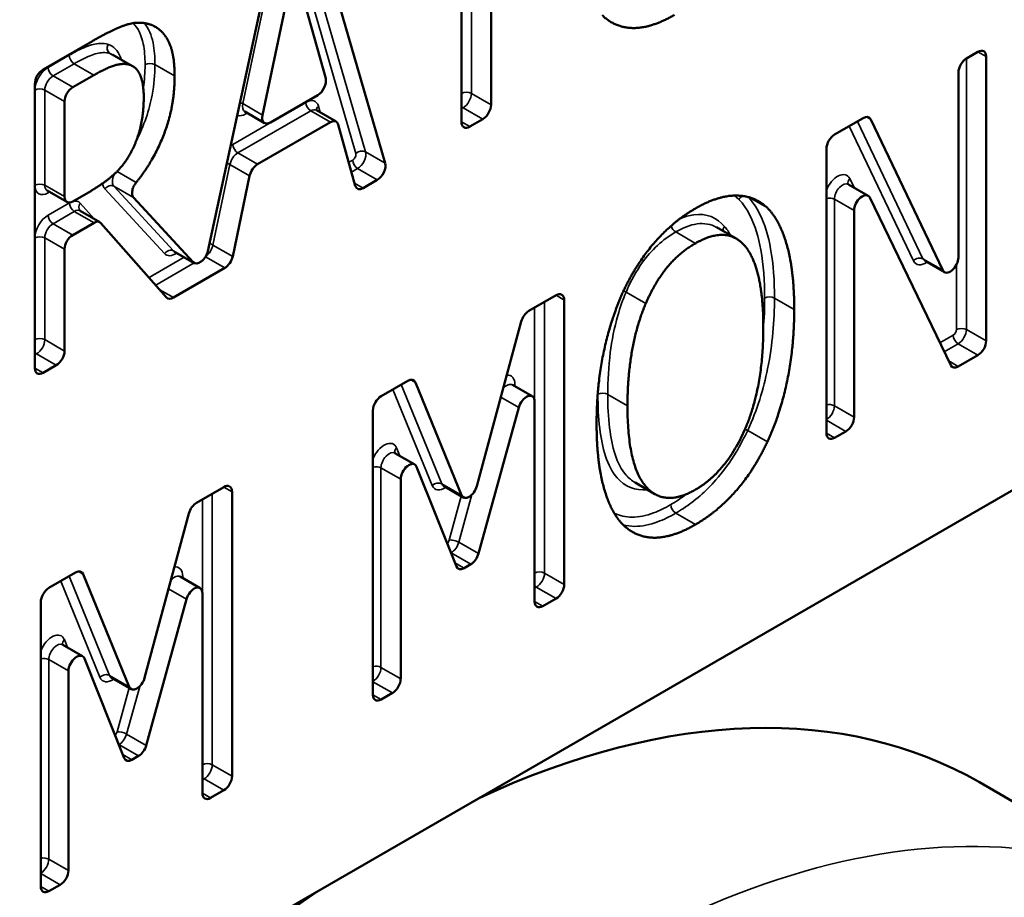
# Model space of a CAD drawing. Header units: inches. Extents: x 0 to 136, y 2 to 86.
# Tile 144 of 160: x 120.939 to 121.363, y 61.875 to 62.253. Entities that reach past the tile are written whole.
import ezdxf

# ---------------------------------------------------------------- set-up
doc = ezdxf.new("R2010")
doc.units = ezdxf.units.IN
doc.header["$LTSCALE"] = 4
doc.header["$MEASUREMENT"] = 0
doc.layers.add('Visible (ANSI)', color=7, linetype='Continuous', lineweight=50)
doc.layers.add('Visible Narrow (ANSI)', color=7, linetype='Continuous', lineweight=35)

msp = doc.modelspace()

# ---------------------------------------------------------------- linework, layer by layer
at = {"layer": 'Visible (ANSI)'}
for p, q in [((121.14234, 62.3238), (121.14234, 62.21678)), ((121.12959, 62.20942), (121.12959, 62.31644)), ((121.06642, 62.29655), (121.09677, 62.19159)), ((121.02041, 62.15381), (121.04919, 62.2866)), ((121.07114, 62.22811), (121.06094, 62.26461)), ((121.72981, 62.26038), (120.56972, 61.5906)), ((121.05412, 62.26068), (121.04392, 62.2124)), ((120.94949, 62.23199), (120.97071, 62.24424)), ((120.98802, 62.23346), (120.97953, 62.23836)), ((121.34707, 62.23681), (121.35192, 62.23961)), ((121.35546, 62.23757), (121.35546, 62.1151)), ((120.97135, 62.22958), (120.96223, 62.22432)), ((121.34354, 62.15109), (121.34354, 62.23069)), ((120.94595, 62.10339), (120.94595, 62.22587)), ((121.04733, 62.20919), (121.06773, 62.22097)), ((120.9587, 62.21819), (120.9587, 62.17724)), ((121.04483, 62.20894), (121.03634, 62.21384)), ((121.07567, 62.20954), (121.06719, 62.21443)), ((121.29023, 62.20399), (121.30252, 62.21109)), ((121.07317, 62.20929), (121.0418, 62.19117)), ((121.08386, 62.18193), (121.07658, 62.20826)), ((121.1388, 62.21065), (121.13313, 62.20738)), ((121.30577, 62.2105), (121.33676, 62.14555)), ((121.28669, 62.0754), (121.28669, 62.19787)), ((121.03839, 62.18621), (121.03111, 62.15148)), ((121.09337, 62.18442), (121.08727, 62.1809)), ((121.30465, 62.17763), (121.29616, 62.18253)), ((120.95973, 62.17495), (120.95125, 62.17985)), ((120.96223, 62.1752), (120.96997, 62.17967)), ((120.98843, 62.17683), (121.01411, 62.14897)), ((121.34023, 62.10467), (121.30539, 62.17681)), ((120.9739, 62.16623), (120.96541, 62.17113)), ((121.29861, 62.17126), (121.29861, 62.08228)), ((120.9714, 62.16598), (120.96223, 62.16069)), ((121.00266, 62.13385), (120.97433, 62.16588)), ((121.24787, 62.15915), (121.23938, 62.16405)), ((120.9587, 62.15457), (120.9587, 62.11075)), ((121.01451, 62.14864), (121.00603, 62.15354)), ((121.3375, 62.14472), (121.32902, 62.14962)), ((121.0277, 62.14651), (121.00559, 62.13374)), ((121.1586, 62.128), (121.1703, 62.13475)), ((121.17383, 62.13271), (121.17383, 62.01024)), ((121.1362, 62.05256), (121.15528, 62.12341)), ((121.35192, 62.10897), (121.34347, 62.10409)), ((120.95516, 62.10463), (120.94949, 62.10135)), ((121.09504, 62.0913), (121.10648, 62.09791)), ((121.10979, 62.09719), (121.12958, 62.04869)), ((121.16005, 62.09125), (121.15157, 62.09615)), ((121.16109, 62.00288), (121.16109, 62.08896)), ((121.0915, 61.9627), (121.0915, 62.08518)), ((121.15424, 62.08645), (121.13692, 62.02348)), ((121.29508, 62.07615), (121.29023, 62.07336)), ((121.10945, 62.06188), (121.10097, 62.06678)), ((121.1274, 62.01799), (121.11026, 62.0609)), ((121.10342, 62.05551), (121.10342, 61.96958)), ((121.21285, 62.04915), (121.20436, 62.05405)), ((121.01558, 62.04542), (121.02727, 62.05218)), ((121.03081, 62.05013), (121.03081, 61.92766)), ((121.13038, 62.04772), (121.1219, 62.05262)), ((120.99317, 61.96998), (121.01226, 62.04084)), ((121.13361, 62.01893), (121.13072, 62.01725)), ((120.95201, 62.00872), (120.96346, 62.01533)), ((120.96676, 62.01461), (120.98655, 61.96611)), ((121.01703, 62.00868), (121.00854, 62.01357)), ((121.01122, 62.00388), (120.9939, 61.9409)), ((121.01806, 61.9203), (121.01806, 62.00639)), ((121.1703, 62.00411), (121.16462, 62.00084)), ((120.94847, 61.88013), (120.94847, 62.0026)), ((120.96643, 61.97931), (120.95794, 61.98421)), ((120.98438, 61.93542), (120.96724, 61.97832)), ((120.96039, 61.97294), (120.96039, 61.88701)), ((120.98736, 61.96515), (120.97887, 61.97005)), ((121.09988, 61.96346), (121.09504, 61.96066)), ((120.99059, 61.93635), (120.98769, 61.93468)), ((121.44095, 61.87396), (121.35257, 61.92499)), ((121.02727, 61.92154), (121.0216, 61.91826)), ((120.95686, 61.88088), (120.95201, 61.87808))]:
    msp.add_line(p, q, dxfattribs=at)
for centre, major_axis, start_param, end_param in [((121.35192, 62.23553), (0.0025, 0.00433), 5.497787, 7.068583), ((121.34707, 62.23273), (-0.0025, -0.00433), 3.926991, 5.497787), ((120.94949, 62.22791), (-0.0025, -0.00433), 3.926991, 5.497787), ((121.06773, 62.22505), (-0.0025, -0.00433), 0.785398, 2.62723), ((120.96223, 62.22024), (0.0025, 0.00433), 0.785398, 2.356194), ((121.1388, 62.21474), (0.0025, 0.00433), 3.926991, 5.497787), ((121.04733, 62.21327), (-0.0025, -0.00433), 5.226752, 7.068583), ((121.30252, 62.20701), (0.0025, 0.00433), 5.905517, 7.068583), ((121.07317, 62.20521), (0.0025, 0.00433), 5.76649, 7.068583), ((121.13313, 62.21146), (-0.0025, -0.00433), 5.497787, 7.068583), ((121.29023, 62.19991), (-0.0025, -0.00433), 3.926991, 5.497787), ((121.0418, 62.18709), (0.0025, 0.00433), 0.785398, 2.087491), ((121.09337, 62.1885), (0.0025, 0.00433), 3.926991, 5.776408), ((121.08727, 62.18499), (-0.0025, -0.00433), 5.76649, 7.068583), ((120.96223, 62.17928), (-0.0025, -0.00433), 5.497787, 7.068583), ((121.30215, 62.1733), (0.0025, 0.00433), 5.909014, 8.63938), ((120.9714, 62.1619), (0.0025, 0.00433), 6.092341, 7.068583), ((120.96223, 62.15661), (0.0025, 0.00433), 0.785398, 2.356194), ((121.01701, 62.15298), (-0.0025, -0.00433), 6.104879, 8.360759), ((121.0277, 62.15059), (0.0025, 0.00433), 3.926991, 5.229084), ((121.34, 62.14905), (-0.0025, -0.00433), 5.905517, 8.63938), ((121.1703, 62.13067), (0.0025, 0.00433), 5.497787, 7.068583), ((121.00559, 62.13783), (-0.0025, -0.00433), 6.092341, 7.068583), ((121.1586, 62.12392), (-0.0025, -0.00433), 3.926991, 5.144932), ((121.35192, 62.11306), (0.0025, 0.00433), 3.926991, 5.497787), ((120.95516, 62.10871), (0.0025, 0.00433), 3.926991, 5.497787), ((120.94949, 62.10544), (-0.0025, -0.00433), 5.497787, 7.068583), ((121.34347, 62.10818), (-0.0025, -0.00433), 5.909014, 7.068583), ((121.10648, 62.09383), (0.0025, 0.00433), 5.862129, 7.068583), ((121.09504, 62.08722), (-0.0025, -0.00433), 3.926991, 5.497787), ((121.15755, 62.08692), (0.0025, 0.00433), 5.497787, 8.278337), ((121.29508, 62.08024), (0.0025, 0.00433), 3.926991, 5.497787), ((121.29023, 62.07744), (-0.0025, -0.00433), 5.497787, 7.068583), ((121.10695, 62.05755), (0.0025, 0.00433), 5.856406, 8.63938), ((121.02727, 62.04809), (0.0025, 0.00433), 5.497787, 7.068583), ((121.13288, 62.05205), (-0.0025, -0.00433), 5.862129, 8.286524), ((121.01558, 62.04134), (-0.0025, -0.00433), 3.926991, 5.144932), ((121.13361, 62.02301), (0.0025, 0.00433), 3.926991, 5.136745), ((120.96346, 62.01125), (0.0025, 0.00433), 5.862129, 7.068583), ((121.13072, 62.02134), (-0.0025, -0.00433), 5.856406, 7.068583), ((120.95201, 62.00464), (-0.0025, -0.00433), 3.926991, 5.497787), ((121.01453, 62.00435), (0.0025, 0.00433), 5.497787, 8.278337), ((121.1703, 62.00819), (0.0025, 0.00433), 3.926991, 5.497787), ((121.16462, 62.00492), (-0.0025, -0.00433), 5.497787, 7.068583), ((120.96393, 61.97498), (0.0025, 0.00433), 5.856406, 8.63938), ((120.98986, 61.96948), (-0.0025, -0.00433), 5.862129, 8.286524), ((121.09988, 61.96754), (0.0025, 0.00433), 3.926991, 5.497787), ((121.09504, 61.96474), (-0.0025, -0.00433), 5.497787, 7.068583), ((121.10257, 61.49198), (0.25, 0.43301), 0, 0.686578), ((120.99059, 61.94043), (0.0025, 0.00433), 3.926991, 5.136745), ((120.98769, 61.93876), (-0.0025, -0.00433), 5.856406, 7.068583), ((121.02727, 61.92562), (0.0025, 0.00433), 3.926991, 5.497787), ((121.0216, 61.92234), (-0.0025, -0.00433), 5.497787, 7.068583), ((120.95686, 61.88497), (0.0025, 0.00433), 3.926991, 5.497787), ((120.95201, 61.88217), (-0.0025, -0.00433), 5.497787, 7.068583), ((121.10257, 61.49198), (-0.25, -0.43301), 4.025811, 6.283185)]:
    msp.add_ellipse(centre, major_axis=major_axis, ratio=0.57735, start_param=start_param, end_param=end_param, dxfattribs=at)
for points, degree in [([(121.22128, 62.25552), (121.21147, 62.24985), (121.19588, 62.24985), (121.1902, 62.25536)], 2), ([(120.97071, 62.24424), (120.97896, 62.24901), (120.99014, 62.25303), (120.99519, 62.2515)], 2), ([(120.99519, 62.2515), (121.00023, 62.24996), (121.0061, 62.23948), (121.0061, 62.22921)], 2), ([(120.96997, 62.17967), (120.97547, 62.18284), (120.98428, 62.19057), (120.98739, 62.1965)], 2), ([(120.98741, 62.19652), (120.9874, 62.19652), (120.9874, 62.19651), (120.9874, 62.1965), (120.98739, 62.1965)], 3), ([(121.25167, 62.1559), (121.24782, 62.16045), (121.23709, 62.16104), (121.23031, 62.15712)], 2), ([(121.23031, 62.15712), (121.22334, 62.1531), (121.21298, 62.14055), (121.20895, 62.13123)], 2), ([(121.25955, 62.12097), (121.25955, 62.13388), (121.25543, 62.15151), (121.25167, 62.1559)], 2), ([(121.00603, 62.15354), (121.00599, 62.15356), (121.00595, 62.15357), (121.00595, 62.15357)], 3), ([(121.32902, 62.14962), (121.32898, 62.14963), (121.32894, 62.14964), (121.32894, 62.14964)], 3), ([(121.20895, 62.13123), (121.2051, 62.12234), (121.20106, 62.0999), (121.20106, 62.08719)], 2), ([(121.27285, 62.12864), (121.27285, 62.11276), (121.26689, 62.08359), (121.2613, 62.07168)], 2), ([(121.23031, 62.05104), (121.24369, 62.05877), (121.25955, 62.09524), (121.25955, 62.12097)], 2), ([(121.20106, 62.08719), (121.20106, 62.06147), (121.21692, 62.04331), (121.23031, 62.05104)], 2), ([(121.19923, 62.03585), (121.19373, 62.04135), (121.18777, 62.06343), (121.18777, 62.07952)], 2), ([(121.2613, 62.07168), (121.25543, 62.05919), (121.23975, 62.04146), (121.23031, 62.03601)], 2), ([(121.1219, 62.05262), (121.12186, 62.05264), (121.12183, 62.05265), (121.12183, 62.05265)], 3), ([(121.23031, 62.03601), (121.2205, 62.03034), (121.20491, 62.03034), (121.19923, 62.03585)], 2), ([(120.97887, 61.97005), (120.97884, 61.97006), (120.9788, 61.97007), (120.9788, 61.97007)], 3)]:
    msp.add_open_spline(points, degree=degree, dxfattribs=at)
for points, degree, knots in [([(120.98672, 62.23404), (120.98398, 62.23487), (120.97676, 62.2327), (120.97135, 62.22958)], 2, [0.005612, 0.005612, 0.005612, 1, 2, 2, 2]), ([(120.98672, 62.23404), (120.98673, 62.23403), (120.98674, 62.23403), (120.98676, 62.23402), (120.98677, 62.23402), (120.98678, 62.23402)], 3, [0, 0, 0, 0, 0.0001401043, 0.0001401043, 0.0002802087, 0.0002802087, 0.0002802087, 0.0002802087]), ([(120.9928, 62.22016), (120.9928, 62.22588), (120.98988, 62.23295), (120.98678, 62.23402)], 2, [0, 0, 0, 1, 1.995086, 1.995086, 1.995086]), ([(121.0061, 62.22921), (121.0061, 62.21492), (120.99642, 62.19185), (120.98957, 62.18336)], 2, [0, 0, 0, 1, 1.804928, 1.804928, 1.804928]), ([(120.98741, 62.19652), (120.99015, 62.2017), (120.9928, 62.21338), (120.9928, 62.22016)], 2, [0.002122, 0.002122, 0.002122, 1, 2, 2, 2]), ([(121.03634, 62.21384), (121.03632, 62.21385), (121.03629, 62.21386), (121.03628, 62.21387), (121.03627, 62.21387), (121.03627, 62.21387)], 3, [3.9269908, 3.9269908, 3.9269908, 3.9269908, 4.0840704, 4.0840704, 4.1304904, 4.1304904, 4.1304904, 4.1304904]), ([(121.06713, 62.21448), (121.06713, 62.21448), (121.06713, 62.21447), (121.06716, 62.21446), (121.06717, 62.21444), (121.06719, 62.21443)], 3, [0.5818985, 0.5818985, 0.5818985, 0.5818985, 0.6820591, 0.6820591, 0.7853982, 0.7853982, 0.7853982, 0.7853982]), ([(120.98843, 62.17683), (120.98817, 62.17711), (120.98798, 62.1775), (120.98778, 62.17842), (120.98777, 62.17895), (120.98793, 62.18009), (120.9881, 62.18069), (120.9885, 62.18165), (120.98868, 62.18201), (120.98909, 62.18271), (120.98932, 62.18305), (120.98957, 62.18336)], 3, [0, 0, 0, 0, 0.00496118, 0.00496118, 0.00992237, 0.00992237, 0.01488355, 0.01488355, 0.01798708, 0.01798708, 0.02109061, 0.02109061, 0.02109061, 0.02109061]), ([(121.2961, 62.18258), (121.2961, 62.18258), (121.2961, 62.18258), (121.29611, 62.18257), (121.29612, 62.18256), (121.29614, 62.18255), (121.29615, 62.18254), (121.29616, 62.18253)], 3, [0.5818985, 0.5818985, 0.5818985, 0.5818985, 0.6357295, 0.6357295, 0.7105638, 0.7105638, 0.7853982, 0.7853982, 0.7853982, 0.7853982]), ([(120.95125, 62.17985), (120.95122, 62.17986), (120.95119, 62.17987), (120.95118, 62.17988), (120.95118, 62.17988), (120.95118, 62.17988)], 3, [3.9269908, 3.9269908, 3.9269908, 3.9269908, 4.0840704, 4.0840704, 4.1304904, 4.1304904, 4.1304904, 4.1304904]), ([(121.23031, 62.17215), (121.24012, 62.17782), (121.25588, 62.1776), (121.26129, 62.17237)], 2, [0, 0, 0, 1, 1.998956, 1.998956, 1.998956]), ([(120.96535, 62.17118), (120.96535, 62.17118), (120.96535, 62.17117), (120.96536, 62.17117), (120.96536, 62.17117), (120.96537, 62.17116), (120.96537, 62.17116), (120.96538, 62.17115), (120.96539, 62.17115), (120.9654, 62.17114), (120.96541, 62.17113), (120.96541, 62.17113)], 3, [0.5945537, 0.5945537, 0.5945537, 0.5945537, 0.6327226, 0.6327226, 0.6708915, 0.6708915, 0.7090604, 0.7090604, 0.7472293, 0.7472293, 0.7853982, 0.7853982, 0.7853982, 0.7853982]), ([(121.19935, 62.13664), (121.20493, 62.14851), (121.22059, 62.16654), (121.23031, 62.17215)], 2, [0.002551, 0.002551, 0.002551, 1, 2, 2, 2]), ([(121.26131, 62.17235), (121.2613, 62.17236), (121.2613, 62.17236), (121.26129, 62.17237), (121.26129, 62.17237), (121.26129, 62.17237)], 3, [0, 0, 0, 0, 0.0000677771, 0.0000677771, 0.0001355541, 0.0001355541, 0.0001355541, 0.0001355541]), ([(121.26131, 62.17235), (121.2668, 62.16685), (121.27285, 62.14494), (121.27285, 62.12864)], 2, [0.001012, 0.001012, 0.001012, 1, 2, 2, 2]), ([(121.18777, 62.07952), (121.18777, 62.09593), (121.19381, 62.12437), (121.19929, 62.13652)], 2, [0, 0, 0, 1, 1.997504, 1.997504, 1.997504]), ([(121.19935, 62.13664), (121.19934, 62.13662), (121.19933, 62.1366), (121.19931, 62.13656), (121.1993, 62.13654), (121.19929, 62.13652)], 3, [0, 0, 0, 0, 0.0001713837, 0.0001713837, 0.0003427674, 0.0003427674, 0.0003427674, 0.0003427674]), ([(121.15151, 62.0962), (121.15151, 62.0962), (121.15151, 62.0962), (121.15152, 62.09619), (121.15154, 62.09617), (121.15157, 62.09615)], 3, [0.5818985, 0.5818985, 0.5818985, 0.5818985, 0.6283185, 0.6283185, 0.7853982, 0.7853982, 0.7853982, 0.7853982]), ([(121.10091, 62.06683), (121.10091, 62.06683), (121.10091, 62.06683), (121.10091, 62.06682), (121.10092, 62.06682), (121.10094, 62.0668), (121.10095, 62.06679), (121.10097, 62.06678)], 3, [0.5818985, 0.5818985, 0.5818985, 0.5818985, 0.6146865, 0.6146865, 0.7000423, 0.7000423, 0.7853982, 0.7853982, 0.7853982, 0.7853982]), ([(121.00848, 62.01362), (121.00848, 62.01362), (121.00848, 62.01362), (121.00849, 62.01361), (121.00851, 62.01359), (121.00854, 62.01357)], 3, [0.5818985, 0.5818985, 0.5818985, 0.5818985, 0.6283185, 0.6283185, 0.7853982, 0.7853982, 0.7853982, 0.7853982]), ([(120.95788, 61.98425), (120.95788, 61.98425), (120.95788, 61.98425), (120.95789, 61.98425), (120.95789, 61.98424), (120.95792, 61.98423), (120.95793, 61.98422), (120.95794, 61.98421)], 3, [0.5818985, 0.5818985, 0.5818985, 0.5818985, 0.6146865, 0.6146865, 0.7000423, 0.7000423, 0.7853982, 0.7853982, 0.7853982, 0.7853982])]:
    msp.add_open_spline(points, degree=degree, knots=knots, dxfattribs=at)
at = {"layer": 'Visible Narrow (ANSI)'}
for p, q in [((121.12961, 62.3287), (121.12961, 62.22168)), ((121.13385, 62.22168), (121.13385, 62.3287)), ((121.08828, 62.19649), (121.05963, 62.29559)), ((121.05591, 62.29344), (121.08412, 62.19586)), ((121.03544, 62.2173), (121.04564, 62.26557)), ((120.96074, 62.23815), (120.95163, 62.23289)), ((120.97824, 62.23894), (120.98672, 62.23404)), ((120.98678, 62.23402), (120.9783, 62.23892)), ((121.34697, 62.12), (121.34697, 62.23675)), ((121.35192, 62.23961), (121.35546, 62.23757)), ((120.95375, 62.22922), (120.96286, 62.23448)), ((120.97135, 62.22958), (120.96286, 62.23448)), ((121.0061, 62.22921), (120.99761, 62.23411)), ((120.96223, 62.22432), (120.95375, 62.22922)), ((120.94597, 62.22309), (120.94597, 62.18214)), ((120.95021, 62.18214), (120.95021, 62.22309)), ((120.95021, 62.22309), (120.9587, 62.21819)), ((121.14234, 62.21678), (121.13385, 62.22168)), ((121.06257, 62.21786), (121.03119, 62.19975)), ((121.04392, 62.2124), (121.03544, 62.2173)), ((121.06876, 62.21352), (121.06802, 62.21621)), ((121.12959, 62.21514), (121.13032, 62.21555)), ((121.13032, 62.21555), (121.1388, 62.21065)), ((121.03331, 62.19607), (121.06469, 62.21419)), ((121.03672, 62.21286), (121.03738, 62.21324)), ((121.06469, 62.21419), (121.07317, 62.20929)), ((121.30392, 62.21157), (121.30577, 62.2105)), ((121.13313, 62.20738), (121.12959, 62.20942)), ((121.29651, 62.20762), (121.3242, 62.14958)), ((121.32827, 62.15045), (121.30003, 62.20965)), ((121.0418, 62.19117), (121.03331, 62.19607)), ((121.09677, 62.19159), (121.08828, 62.19649)), ((121.02262, 62.15637), (121.0299, 62.1911)), ((121.0299, 62.1911), (121.03839, 62.18621)), ((121.08276, 62.193), (121.08107, 62.19202)), ((120.98957, 62.18336), (120.98136, 62.1881)), ((121.08224, 62.1878), (121.08488, 62.18932)), ((121.08488, 62.18932), (121.09337, 62.18442)), ((120.9587, 62.17724), (120.95021, 62.18214)), ((121.00562, 62.15387), (120.97995, 62.18173)), ((120.97995, 62.18173), (120.98843, 62.17683)), ((121.08727, 62.1809), (121.08355, 62.18305)), ((121.29862, 62.18112), (121.29673, 62.18503)), ((120.95163, 62.17887), (120.95228, 62.17925)), ((120.97608, 62.18055), (121.00176, 62.15269)), ((121.25327, 62.17699), (121.26131, 62.17235)), ((121.26129, 62.17237), (121.2533, 62.17698)), ((120.96079, 62.17456), (120.95163, 62.16927)), ((120.97144, 62.16765), (120.96548, 62.17439)), ((121.29013, 62.08718), (121.29013, 62.17616)), ((121.29013, 62.17616), (121.29861, 62.17126)), ((120.95375, 62.16559), (120.96291, 62.17088)), ((120.96291, 62.17088), (120.9714, 62.16598)), ((120.96223, 62.16069), (120.95375, 62.16559)), ((121.23031, 62.15712), (121.22182, 62.16202)), ((120.94597, 62.15947), (120.94597, 62.11565)), ((120.95021, 62.11565), (120.95021, 62.15947)), ((120.95021, 62.15947), (120.9587, 62.15457)), ((121.03111, 62.15148), (121.02262, 62.15637)), ((121.01411, 62.14897), (121.00562, 62.15387)), ((121.01023, 62.15112), (120.99511, 62.14239)), ((120.99798, 62.13915), (121.01447, 62.14867)), ((121.01938, 62.15131), (121.0277, 62.14651)), ((121.33676, 62.14555), (121.32827, 62.15045)), ((121.34273, 62.14802), (121.34273, 62.12)), ((121.00559, 62.13374), (120.99979, 62.13709)), ((121.1703, 62.13475), (121.17383, 62.13271)), ((121.20895, 62.13123), (121.20046, 62.13613)), ((121.16535, 62.01513), (121.16535, 62.13189)), ((121.27285, 62.12864), (121.26436, 62.13354)), ((121.1611, 62.12944), (121.1611, 62.01513)), ((121.34131, 62.11755), (121.3356, 62.11425)), ((121.35546, 62.1151), (121.34697, 62.12)), ((120.9587, 62.11075), (120.95021, 62.11565)), ((121.33745, 62.11042), (121.34343, 62.11387)), ((121.34343, 62.11387), (121.35192, 62.10897)), ((120.94595, 62.10911), (120.94668, 62.10953)), ((120.94668, 62.10953), (120.95516, 62.10463)), ((121.34347, 62.10409), (121.33936, 62.10646)), ((120.94949, 62.10135), (120.94595, 62.10339)), ((121.12109, 62.05359), (121.10367, 62.09629)), ((121.10774, 62.09837), (121.10979, 62.09719)), ((121.1526, 62.09555), (121.1526, 62.09631)), ((121.10009, 62.09422), (121.11699, 62.0528)), ((121.20106, 62.08719), (121.19258, 62.09209)), ((121.14653, 62.09091), (121.15424, 62.08645)), ((121.29861, 62.08228), (121.29013, 62.08718)), ((121.28669, 62.08099), (121.29508, 62.07615)), ((121.2613, 62.07168), (121.25281, 62.07658)), ((121.29023, 62.07336), (121.28669, 62.0754)), ((121.10301, 62.0656), (121.10164, 62.06903)), ((121.09493, 61.97448), (121.09493, 62.06041)), ((121.09493, 62.06041), (121.10342, 62.05551)), ((121.02727, 62.05218), (121.03081, 62.05013)), ((121.12958, 62.04869), (121.12109, 62.05359)), ((121.01808, 62.04687), (121.01808, 61.93256)), ((121.02232, 61.93256), (121.02232, 62.04932)), ((121.12953, 62.04822), (121.12433, 62.02932)), ((121.12844, 62.02838), (121.13408, 62.04891)), ((121.23031, 62.03601), (121.22182, 62.04091)), ((121.13692, 62.02348), (121.12844, 62.02838)), ((121.12508, 62.0238), (121.12513, 62.02383)), ((121.12513, 62.02383), (121.13361, 62.01893)), ((120.96472, 62.01579), (120.96676, 62.01461)), ((121.13072, 62.01725), (121.1268, 62.01952)), ((120.95706, 62.01164), (120.97396, 61.97022)), ((120.97807, 61.97101), (120.96064, 62.01371)), ((121.00958, 62.01298), (121.00958, 62.01374)), ((121.17383, 62.01024), (121.16535, 62.01513)), ((121.0035, 62.00833), (121.01122, 62.00388)), ((121.16109, 62.00859), (121.16181, 62.00901)), ((121.16181, 62.00901), (121.1703, 62.00411)), ((121.16462, 62.00084), (121.16109, 62.00288)), ((120.95999, 61.98303), (120.95862, 61.98645)), ((120.95191, 61.89191), (120.95191, 61.97784)), ((120.95191, 61.97784), (120.96039, 61.97294)), ((121.10342, 61.96958), (121.09493, 61.97448)), ((120.98655, 61.96611), (120.97807, 61.97101)), ((120.9865, 61.96564), (120.9813, 61.94675)), ((120.98541, 61.9458), (120.99106, 61.96633)), ((121.0915, 61.9683), (121.09988, 61.96346)), ((121.09504, 61.96066), (121.0915, 61.9627)), ((120.9939, 61.9409), (120.98541, 61.9458)), ((120.98206, 61.94123), (120.9821, 61.94125)), ((120.9821, 61.94125), (120.99059, 61.93635)), ((120.98769, 61.93468), (120.98377, 61.93694)), ((121.03081, 61.92766), (121.02232, 61.93256)), ((121.01806, 61.92602), (121.01878, 61.92643)), ((121.01878, 61.92643), (121.02727, 61.92154)), ((121.0216, 61.91826), (121.01806, 61.9203)), ((120.96039, 61.88701), (120.95191, 61.89191)), ((120.94847, 61.88572), (120.95686, 61.88088)), ((120.95201, 61.87808), (120.94847, 61.88013))]:
    msp.add_line(p, q, dxfattribs=at)
for centre, major_axis, ratio, start_param, end_param in [((120.97962, 62.24159), (-0.00098, -0.00284), 0.811408, 4.556035, 6.126832), ((120.97952, 62.24163), (-0.00087, -0.00287), 0.809203, 4.525971, 6.096767), ((120.96286, 62.23693), (0.0015, -0.0026), 0.57735, 3.926991, 5.497787), ((120.95163, 62.22636), (-0.004, -0.00693), 0.57735, 3.926991, 5.497787), ((120.95375, 62.23167), (0.0015, -0.0026), 0.57735, 3.926991, 5.497787), ((120.99549, 62.23289), (-0.003, 0), 0.57735, 3.926991, 5.497787), ((120.95375, 62.22513), (0.0025, 0.00433), 0.57735, 0.785398, 2.356194), ((120.94809, 62.22187), (0.003, 0), 0.57735, 0.785398, 2.356194), ((121.06257, 62.21133), (0.004, 0.00693), 0.57735, 5.76649, 7.068583), ((121.1282, 62.22086), (-0.001, -0.00173), 0.57735, 2.205419, 2.356194), ((121.13173, 62.22045), (0.003, 0), 0.57735, 0.785398, 2.356194), ((121.13032, 62.21964), (0.0025, 0.00433), 0.57735, 3.926991, 5.497787), ((121.03339, 62.21677), (0.00294, -0.00062), 0.4017, 0.88866, 1.351955), ((121.03884, 62.21817), (-0.0025, -0.00433), 0.57735, 5.226752, 6.283185), ((121.06469, 62.21664), (-0.0015, 0.0026), 0.57735, 0.785398, 2.356194), ((121.07014, 62.21499), (-0.00289, -0.0008), 0.709908, 5.322198, 6.169898), ((121.13032, 62.218), (0.0015, -0.0026), 0.57735, 5.149917, 5.497787), ((121.03672, 62.21939), (-0.004, -0.00693), 0.57735, 0.086458, 0.785398), ((121.03884, 62.21164), (-0.0015, 0.0026), 0.57735, 0.470579, 0.785398), ((121.06469, 62.2101), (0.0025, 0.00433), 0.57735, 0, 0.785398), ((121.03119, 62.19321), (-0.004, -0.00693), 0.57735, 3.926991, 4.098786), ((121.03331, 62.19852), (-0.0015, 0.0026), 0.57735, 0.785398, 2.356194), ((121.03331, 62.19199), (0.0025, 0.00433), 0.57735, 0.785398, 2.087491), ((121.08276, 62.19463), (-0.001, -0.00173), 0.57735, 0.785398, 2.634815), ((121.08624, 62.19464), (-0.00288, -0.00083), 0.713874, 3.743137, 5.313933), ((121.08488, 62.1934), (0.0025, 0.00433), 0.57735, 3.926991, 5.776408), ((121.02786, 62.19057), (-0.00294, 0.00062), 0.403357, 4.029606, 4.539557), ((121.08488, 62.19177), (-0.0015, 0.0026), 0.57735, 0.785398, 2.356194), ((121.29154, 62.17943), (0.004, 0.00693), 0.57735, 5.909014, 8.097943), ((120.94809, 62.18091), (0.003, 0), 0.57735, 0.785398, 2.356194), ((120.95163, 62.1854), (-0.004, -0.00693), 0.57735, 5.497787, 7.068583), ((120.95375, 62.18418), (-0.0025, -0.00433), 0.57735, 5.497787, 6.283185), ((120.9782, 62.17932), (0.00221, 0.00203), 0.803552, 0.245758, 1.816555), ((121.29366, 62.1782), (0.0025, 0.00433), 0.57735, 0, 2.356194), ((121.29885, 62.18381), (-0.0027, -0.0013), 0.760004, 5.189463, 6.253868), ((120.95375, 62.17765), (-0.0015, 0.0026), 0.57735, 0.470579, 0.785398), ((121.2511, 62.17483), (0.00209, 0.00216), 0.808107, 0.91925, 1.770314), ((121.25111, 62.17482), (0.00212, 0.00212), 0.806815, 0.918744, 1.784613), ((121.28801, 62.17494), (0.003, 0), 0.57735, 0.785398, 2.023508), ((120.96079, 62.16802), (-0.004, -0.00693), 0.57735, 3.853326, 3.926991), ((120.96291, 62.17333), (-0.0015, 0.0026), 0.57735, 0.785398, 2.356194), ((120.96079, 62.16802), (0.004, 0.00693), 0.57735, 6.092341, 6.825417), ((120.9676, 62.17316), (-0.00225, -0.00199), 0.801673, 4.974478, 6.283185), ((120.95163, 62.16273), (-0.004, -0.00693), 0.57735, 3.926991, 5.497787), ((120.95375, 62.16804), (-0.0015, 0.0026), 0.57735, 0.785398, 2.356194), ((120.96291, 62.1668), (0.0025, 0.00433), 0.57735, 0, 0.785398), ((120.95375, 62.16151), (0.0025, 0.00433), 0.57735, 0.785398, 2.356194), ((121.22182, 62.16447), (0.0015, -0.0026), 0.57735, 4.318234, 5.497787), ((120.94809, 62.15824), (-0.003, 0), 0.57735, 3.926991, 5.497787), ((121.01921, 62.15549), (0.0025, 0.00433), 0.57735, 4.027297, 5.229084), ((121.02058, 62.15584), (-0.00294, 0.00062), 0.403357, 4.029606, 4.620876), ((121.00388, 62.15147), (0.00221, 0.00203), 0.803552, 0.245758, 1.816555), ((121.0064, 62.1591), (-0.004, -0.00693), 0.57735, 6.104879, 7.17885), ((121.00853, 62.15787), (-0.0025, -0.00433), 0.57735, 6.104879, 6.283185), ((121.32632, 62.14836), (0.00271, 0.00129), 0.758956, 0.480697, 2.051494), ((121.32939, 62.15517), (-0.004, -0.00693), 0.57735, 5.905517, 7.17885), ((121.33152, 62.15395), (-0.0025, -0.00433), 0.57735, 5.905517, 6.283185), ((121.1987, 62.13647), (0.00275, -0.00119), 0.160128, 0.946042, 1.392047), ((121.26224, 62.13231), (0.003, 0), 0.57735, 0.785398, 2.356194), ((121.34131, 62.11918), (-0.001, -0.00173), 0.57735, 0.785398, 2.356194), ((121.34343, 62.11632), (0.0015, -0.0026), 0.57735, 3.926991, 5.497787), ((121.34485, 62.11877), (0.003, 0), 0.57735, 0.785398, 2.356194), ((121.34343, 62.11795), (0.0025, 0.00433), 0.57735, 3.926991, 5.497787), ((120.94455, 62.11484), (-0.001, -0.00173), 0.57735, 2.205419, 2.356194), ((120.94809, 62.11443), (-0.003, 0), 0.57735, 3.926991, 5.497787), ((120.94668, 62.11361), (0.0025, 0.00433), 0.57735, 3.926991, 5.497787), ((120.94668, 62.11198), (-0.0015, 0.0026), 0.57735, 2.008324, 2.356194), ((121.14695, 62.09305), (0.004, 0.00693), 0.57735, 5.497787, 6.684269), ((121.14907, 62.09182), (0.0025, 0.00433), 0.57735, 0, 1.236425), ((121.15472, 62.09509), (0.003, 0), 0.57735, 2.356194, 2.671013), ((121.19045, 62.09087), (0.003, 0), 0.57735, 0.785398, 2.356194), ((121.28801, 62.08595), (0.003, 0), 0.57735, 0.785398, 2.023508), ((121.28659, 62.08514), (0.0025, 0.00433), 0.57735, 3.955844, 5.497787), ((121.25111, 62.07706), (0.00272, -0.00128), 0.118633, 0.950279, 1.408339), ((121.09635, 62.06368), (0.004, 0.00693), 0.57735, 5.856406, 8.097943), ((121.09847, 62.06245), (0.0025, 0.00433), 0.57735, 0, 2.356194), ((121.10377, 62.0678), (-0.00279, -0.00111), 0.74326, 5.242005, 6.230358), ((121.09281, 62.05919), (0.003, 0), 0.57735, 0.785398, 2.023508), ((121.11911, 62.05157), (0.00278, 0.00113), 0.745182, 0.524104, 2.0949), ((121.12228, 62.05818), (-0.004, -0.00693), 0.57735, 5.862129, 7.17885), ((121.1244, 62.05695), (-0.0025, -0.00433), 0.57735, 5.862129, 6.283185), ((121.22182, 62.04336), (0.0015, -0.0026), 0.57735, 3.926991, 5.497787), ((121.12301, 62.02913), (-0.001, -0.00173), 0.57735, 1.115449, 1.995152), ((121.12645, 62.0281), (0.00289, -0.0008), 0.336179, 0.910906, 2.481703), ((121.12513, 62.02791), (0.0025, 0.00433), 0.57735, 3.926991, 5.136745), ((121.12513, 62.02628), (0.0015, -0.0026), 0.57735, 5.464175, 5.497787), ((121.00392, 62.01047), (0.004, 0.00693), 0.57735, 5.497787, 6.684269), ((121.00604, 62.00924), (0.0025, 0.00433), 0.57735, 0, 1.236425), ((121.0117, 62.01251), (0.003, 0), 0.57735, 2.356194, 2.671013), ((121.15969, 62.01432), (-0.001, -0.00173), 0.57735, 2.205419, 2.356194), ((121.16322, 62.01391), (0.003, 0), 0.57735, 0.785398, 2.356194), ((121.16181, 62.01309), (0.0025, 0.00433), 0.57735, 3.926991, 5.497787), ((121.16181, 62.01146), (0.0015, -0.0026), 0.57735, 5.149917, 5.497787), ((120.95332, 61.9811), (0.004, 0.00693), 0.57735, 5.856406, 8.097943), ((120.96074, 61.98523), (-0.00279, -0.00111), 0.74326, 5.242005, 6.230358), ((120.95544, 61.97988), (0.0025, 0.00433), 0.57735, 0, 2.356194), ((120.94979, 61.97661), (-0.003, 0), 0.57735, 3.926991, 5.1651), ((121.09281, 61.97326), (0.003, 0), 0.57735, 0.785398, 2.023508), ((121.0914, 61.97244), (0.0025, 0.00433), 0.57735, 3.955844, 5.497787), ((120.97609, 61.969), (-0.00278, -0.00113), 0.745182, 3.665696, 5.236493), ((120.97925, 61.9756), (-0.004, -0.00693), 0.57735, 5.862129, 7.17885), ((120.98137, 61.97438), (-0.0025, -0.00433), 0.57735, 5.862129, 6.283185), ((121.19095, 61.44095), (0.25, 0.43301), 0.57735, 0, 3.141593), ((120.97998, 61.94656), (-0.001, -0.00173), 0.57735, 1.115449, 1.995152), ((120.98343, 61.94552), (-0.00289, 0.0008), 0.336179, 4.052499, 5.623295), ((120.9821, 61.94533), (0.0025, 0.00433), 0.57735, 3.926991, 5.136745), ((120.9821, 61.9437), (0.0015, -0.0026), 0.57735, 5.464175, 5.497787), ((121.01666, 61.93174), (-0.001, -0.00173), 0.57735, 2.205419, 2.356194), ((121.0202, 61.93133), (-0.003, 0), 0.57735, 3.926991, 5.497787), ((121.01878, 61.93052), (0.0025, 0.00433), 0.57735, 3.926991, 5.497787), ((121.01878, 61.92888), (-0.0015, 0.0026), 0.57735, 2.008324, 2.356194), ((120.94979, 61.89068), (-0.003, 0), 0.57735, 3.926991, 5.1651), ((120.94837, 61.88986), (0.0025, 0.00433), 0.57735, 3.955844, 5.497787)]:
    msp.add_ellipse(centre, major_axis=major_axis, ratio=ratio, start_param=start_param, end_param=end_param, dxfattribs=at)
msp.add_ellipse((121.20863, 61.43074), major_axis=(0.2375, 0.41136), ratio=0.57735, dxfattribs=at)
for points, knots in [([(120.98821, 62.25196), (120.99035, 62.24981), (120.99186, 62.24674), (120.99316, 62.24029), (120.99337, 62.23723), (120.99337, 62.23411)], [-0.06830882, -0.06830882, -0.06830882, -0.06830882, -0.02909128, -0.02909128, 0, 0, 0, 0]), ([(120.99761, 62.23411), (120.99761, 62.23735), (120.9974, 62.24057), (120.99613, 62.24684), (120.99488, 62.24973), (120.99311, 62.25196)], [0, 0, 0, 0, 0.02909128, 0.02909128, 0.06202282, 0.06202282, 0.06202282, 0.06202282]), ([(120.9774, 62.24285), (120.97636, 62.24317), (120.97521, 62.2433), (120.97208, 62.24317), (120.97003, 62.24259), (120.96557, 62.24081), (120.96314, 62.23954), (120.96074, 62.23815)], [-0.06268018, -0.06268018, -0.06268018, -0.06268018, -0.04851166, -0.04851166, -0.02584204, -0.02584204, 0, 0, 0, 0]), ([(120.9775, 62.24282), (120.97748, 62.24283), (120.97747, 62.24283), (120.97743, 62.24284), (120.97742, 62.24285), (120.9774, 62.24285)], [0, 0, 0, 0, 0.0002241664, 0.0002241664, 0.0004483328, 0.0004483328, 0.0004483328, 0.0004483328]), ([(120.98319, 62.23624), (120.98304, 62.2367), (120.98288, 62.23714), (120.98271, 62.23757), (120.98164, 62.24016), (120.97982, 62.24202), (120.9775, 62.24282)], [-0.03734288, -0.03734288, -0.03734288, -0.03734288, -0.03206842, -0.03206842, -0.03206842, 0, 0, 0, 0]), ([(120.96286, 62.23448), (120.96519, 62.23582), (120.96752, 62.23704), (120.97169, 62.23871), (120.97353, 62.23921), (120.97631, 62.23933), (120.97731, 62.23922), (120.97824, 62.23894)], [0, 0, 0, 0, 0.02584204, 0.02584204, 0.04851166, 0.04851166, 0.06268018, 0.06268018, 0.06268018, 0.06268018]), ([(120.97824, 62.23894), (120.97825, 62.23893), (120.97826, 62.23893), (120.97828, 62.23892), (120.97829, 62.23892), (120.9783, 62.23892)], [-0.0004483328, -0.0004483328, -0.0004483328, -0.0004483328, -0.0002241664, -0.0002241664, 0, 0, 0, 0]), ([(120.9896, 62.20135), (120.9929, 62.20777), (120.99522, 62.21457), (120.99727, 62.22553), (120.99761, 62.22996), (120.99761, 62.23411)], [0.03706344, 0.03706344, 0.03706344, 0.03706344, 0.08824545, 0.08824545, 0.12549422, 0.12549422, 0.12549422, 0.12549422]), ([(120.97995, 62.18173), (120.97974, 62.18195), (120.97959, 62.18223), (120.97931, 62.18308), (120.97927, 62.18372), (120.97949, 62.18529), (120.97982, 62.18622), (120.9803, 62.18708)], [-0.03365674, -0.03365674, -0.03365674, -0.03365674, -0.02756074, -0.02756074, -0.01780714, -0.01780714, -0.00579358, -0.00579358, -0.00579358, -0.00579358]), ([(120.97511, 62.18295), (120.97515, 62.18256), (120.97523, 62.1822), (120.97551, 62.18135), (120.97576, 62.1809), (120.97608, 62.18055)], [0.023701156, 0.023701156, 0.023701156, 0.023701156, 0.027560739, 0.027560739, 0.033656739, 0.033656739, 0.033656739, 0.033656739]), ([(121.26436, 62.13354), (121.26436, 62.1409), (121.26391, 62.14812), (121.2617, 62.1603), (121.26018, 62.16543), (121.25659, 62.17262), (121.25496, 62.17506), (121.25301, 62.17706)], [0, 0, 0, 0, 0.0675909, 0.0675909, 0.1240101, 0.1240101, 0.1581885, 0.1581885, 0.1581885, 0.1581885]), ([(121.24898, 62.17605), (121.24898, 62.17605), (121.24898, 62.17605), (121.24899, 62.17604), (121.24899, 62.17604), (121.24899, 62.17604)], [-0.00005422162, -0.00005422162, -0.00005422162, -0.00005422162, -0.00002711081, -0.00002711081, 0, 0, 0, 0]), ([(121.24899, 62.17604), (121.25092, 62.17411), (121.25254, 62.17171), (121.25604, 62.1647), (121.25752, 62.15972), (121.25967, 62.14786), (121.26012, 62.14078), (121.26012, 62.13354)], [-0.1592722, -0.1592722, -0.1592722, -0.1592722, -0.1240101, -0.1240101, -0.0675909, -0.0675909, 0, 0, 0, 0]), ([(121.24284, 62.1644), (121.23965, 62.16816), (121.23507, 62.17024), (121.22766, 62.16916), (121.22558, 62.16852), (121.22348, 62.16761)], [-0.09862227, -0.09862227, -0.09862227, -0.09862227, -0.03610052, -0.03610052, -0.01353446, -0.01353446, -0.01353446, -0.01353446]), ([(121.22182, 62.16202), (121.22496, 62.16383), (121.22812, 62.16508), (121.23413, 62.16595), (121.23694, 62.16538), (121.23935, 62.16402)], [0, 0, 0, 0, 0.03610052, 0.03610052, 0.07530797, 0.07530797, 0.07530797, 0.07530797]), ([(121.24284, 62.1644), (121.2426, 62.16409), (121.24243, 62.16374), (121.24222, 62.16307), (121.24218, 62.16274), (121.2422, 62.16243)], [0, 0, 0, 0, 0.25, 0.25, 0.483521, 0.483521, 0.483521, 0.483521]), ([(121.20046, 62.13613), (121.20099, 62.13736), (121.20155, 62.13857), (121.20426, 62.1441), (121.20677, 62.14821), (121.20967, 62.15172), (121.21185, 62.15435), (121.21422, 62.15664), (121.21839, 62.15989), (121.22011, 62.16103), (121.22182, 62.16202)], [0, 0, 0, 0, 0.01084983, 0.01084983, 0.04992288, 0.04992288, 0.04992288, 0.07916309, 0.07916309, 0.0987642, 0.0987642, 0.0987642, 0.0987642]), ([(121.19258, 62.09209), (121.19258, 62.0979), (121.19289, 62.10392), (121.19435, 62.11532), (121.19537, 62.12069), (121.19787, 62.12948), (121.19904, 62.13286), (121.20046, 62.13613)], [0, 0, 0, 0, 0.0551231, 0.0551231, 0.102308, 0.102308, 0.1317985, 0.1317985, 0.1317985, 0.1317985]), ([(121.25281, 62.07658), (121.25695, 62.0854), (121.25964, 62.09452), (121.26138, 62.10308), (121.26356, 62.11371), (121.26436, 62.12394), (121.26436, 62.13354)], [0, 0, 0, 0, 0.0708911, 0.0708911, 0.0708911, 0.1589582, 0.1589582, 0.1589582, 0.1589582]), ([(121.18833, 62.09209), (121.18833, 62.08706), (121.18855, 62.0821), (121.19013, 62.06895), (121.19223, 62.06116), (121.19662, 62.05613), (121.19984, 62.05245), (121.20433, 62.0504), (121.20965, 62.05101)], [-0.2299644, -0.2299644, -0.2299644, -0.2299644, -0.1830259, -0.1830259, -0.0986194, -0.0986194, -0.0986194, -0.0368613, -0.0368613, -0.0368613, -0.0368613]), ([(121.2044, 62.05408), (121.20296, 62.05489), (121.20165, 62.05597), (121.20051, 62.05729), (121.19638, 62.06201), (121.19433, 62.06948), (121.19279, 62.08228), (121.19258, 62.08715), (121.19258, 62.09209)], [0.0752613, 0.0752613, 0.0752613, 0.0752613, 0.0986194, 0.0986194, 0.0986194, 0.1830259, 0.1830259, 0.2299644, 0.2299644, 0.2299644, 0.2299644]), ([(121.22182, 62.04091), (121.22294, 62.04155), (121.22406, 62.04225), (121.22997, 62.04616), (121.23474, 62.05029), (121.23911, 62.05522), (121.24232, 62.05886), (121.24525, 62.06294), (121.24968, 62.07029), (121.25134, 62.07345), (121.25281, 62.07658)], [0, 0, 0, 0, 0.0115047, 0.0115047, 0.0604736, 0.0604736, 0.0604736, 0.0962648, 0.0962648, 0.1216848, 0.1216848, 0.1216848, 0.1216848]), ([(121.22649, 62.04914), (121.22531, 62.04822), (121.22411, 62.04736), (121.22184, 62.04586), (121.22077, 62.0452), (121.2197, 62.04458)], [-0.02442944, -0.02442944, -0.02442944, -0.02442944, -0.01150466, -0.01150466, 0, 0, 0, 0]), ([(121.2197, 62.04458), (121.21724, 62.04316), (121.21475, 62.04195), (121.20908, 62.03985), (121.20596, 62.03921), (121.20305, 62.03921), (121.20027, 62.03921), (121.1977, 62.03979), (121.1954, 62.04087)], [-0.12190509, -0.12190509, -0.12190509, -0.12190509, -0.09541272, -0.09541272, -0.06044125, -0.06044125, -0.06044125, -0.02708274, -0.02708274, -0.02708274, -0.02708274]), ([(121.19922, 62.03588), (121.2008, 62.03546), (121.20247, 62.03524), (121.20422, 62.03524), (121.20732, 62.03524), (121.21065, 62.03593), (121.21664, 62.03815), (121.21925, 62.03942), (121.22182, 62.04091)], [0.04069552, 0.04069552, 0.04069552, 0.04069552, 0.06044125, 0.06044125, 0.06044125, 0.09541272, 0.09541272, 0.12190509, 0.12190509, 0.12190509, 0.12190509])]:
    msp.add_open_spline(points, degree=3, knots=knots, dxfattribs=at)
for points in [[(120.9783, 62.23892), (120.97873, 62.23877), (120.97914, 62.23858), (120.97953, 62.23835)], [(120.99337, 62.23411), (120.99337, 62.23084), (120.99315, 62.22742), (120.99262, 62.22389)], [(121.24703, 62.1777), (121.24771, 62.1772), (121.24836, 62.17665), (121.24898, 62.17605)], [(121.2454, 62.16058), (121.24465, 62.16199), (121.2438, 62.16327), (121.24284, 62.1644)], [(121.26012, 62.13354), (121.26012, 62.12916), (121.25995, 62.12465), (121.25955, 62.12004)], [(121.18834, 62.09337), (121.18833, 62.09294), (121.18833, 62.09252), (121.18833, 62.09209)]]:
    msp.add_open_spline(points, degree=3, dxfattribs=at)

doc.saveas('drawing.dxf')
